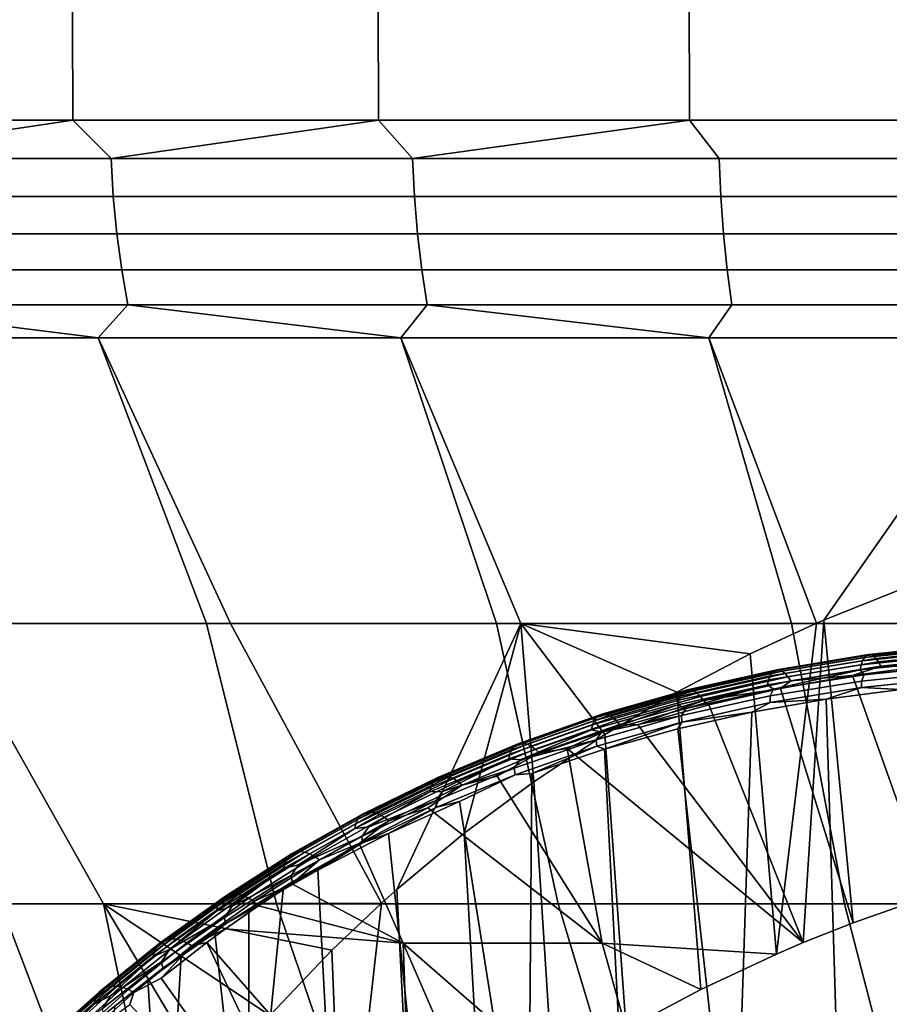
# Model space of a CAD drawing. Header units: metres. Extents: x -109 to 109, y -100 to 58.
# Tile 181 of 256: x -9.72 to -6.48, y -79.7 to -76.03. Entities that reach past the tile are written whole.
import ezdxf

# ---------------------------------------------------------------- set-up
doc = ezdxf.new("R2010")
doc.units = ezdxf.units.M
doc.layers.add('solid_21_062_100_XXX', color=7, linetype='CONTINUOUS')

msp = doc.modelspace()

# ---------------------------------------------------------------- linework, layer by layer
at = {"layer": 'solid_21_062_100_XXX'}
for points in [[(-9.566392, -63.901745, 27.5928), (-10.688107, -63.901745, 27.095579), (-10.641455, -76.406158, 26.996931), (-9.524644, -76.406158, 27.491978)], [(-10.688107, -63.901745, -18.100718), (-9.566392, -63.901745, -18.597939), (-9.524644, -76.406158, -18.497116), (-10.641456, -76.406158, -18.002068)], [(-8.42163, -63.901745, 28.034384), (-9.566392, -63.901745, 27.5928), (-9.524644, -76.406158, 27.491978), (-8.384886, -76.406158, 27.931631)], [(-9.566392, -63.901745, -18.597939), (-8.42163, -63.901745, -19.039522), (-8.384885, -76.406158, -18.936769), (-9.524644, -76.406158, -18.497116)], [(-7.256581, -63.901745, 28.419262), (-8.42163, -63.901745, 28.034384), (-8.384886, -76.406158, 27.931631), (-7.224926, -76.406158, 28.314829)], [(-8.42163, -63.901745, -19.039522), (-7.256581, -63.901745, -19.4244), (-7.224926, -76.406158, -19.319967), (-8.384885, -76.406158, -18.936769)], [(-6.074053, -63.901745, 28.74651), (-7.256581, -63.901745, 28.419262), (-7.224926, -76.406158, 28.314829), (-6.047561, -76.406158, 28.64065)], [(-7.256581, -63.901745, -19.4244), (-6.074053, -63.901745, -19.751648), (-6.047561, -76.406158, -19.645788), (-7.224926, -76.406158, -19.319967)], [(-10.484916, -76.548645, -18.066586), (-10.641456, -76.406158, -18.002068), (-9.524644, -76.406158, -18.497116)], [(-10.484916, -76.548645, 27.061447), (-9.524644, -76.406158, 27.491978), (-10.641455, -76.406158, 26.996931)], [(-9.382528, -76.548645, 27.541658), (-9.524644, -76.406158, 27.491978), (-10.484916, -76.548645, 27.061447)], [(-10.484916, -76.548645, -18.066586), (-9.524644, -76.406158, -18.497116), (-9.382528, -76.548645, -18.546797)], [(-9.382528, -76.548645, 27.541658), (-8.384886, -76.406158, 27.931631), (-9.524644, -76.406158, 27.491978)], [(-9.382528, -76.548645, -18.546797), (-9.524644, -76.406158, -18.497116), (-8.384885, -76.406158, -18.936769)], [(-8.258226, -76.548645, 27.96805), (-8.384886, -76.406158, 27.931631), (-9.382528, -76.548645, 27.541658)], [(-9.382528, -76.548645, -18.546797), (-8.384885, -76.406158, -18.936769), (-8.258226, -76.548645, -18.973188)], [(-8.258226, -76.548645, 27.96805), (-7.224926, -76.406158, 28.314829), (-8.384886, -76.406158, 27.931631)], [(-8.258226, -76.548645, -18.973188), (-8.384885, -76.406158, -18.936769), (-7.224926, -76.406158, -19.319967)], [(-7.114638, -76.548645, 28.339624), (-7.224926, -76.406158, 28.314829), (-8.258226, -76.548645, 27.96805)], [(-8.258226, -76.548645, -18.973188), (-7.224926, -76.406158, -19.319967), (-7.114638, -76.548645, -19.344763)], [(-5.954433, -76.548645, 28.655514), (-6.047561, -76.406158, 28.64065), (-7.224926, -76.406158, 28.314829), (-7.114638, -76.548645, 28.339624)], [(-5.954433, -76.548645, -19.660652), (-7.114638, -76.548645, -19.344763), (-7.224926, -76.406158, -19.319967), (-6.047561, -76.406158, -19.645788)], [(-10.484916, -76.548645, -18.066586), (-9.382528, -76.548645, -18.546797), (-9.374353, -76.690422, -18.52672), (-10.47578, -76.690422, -18.046926)], [(-9.382528, -76.548645, 27.541658), (-10.484916, -76.548645, 27.061447), (-10.47578, -76.690422, 27.041788), (-9.374353, -76.690422, 27.521582)], [(-9.382528, -76.548645, -18.546797), (-8.258226, -76.548645, -18.973188), (-8.251032, -76.690422, -18.95274), (-9.374353, -76.690422, -18.52672)], [(-8.258226, -76.548645, 27.96805), (-9.382528, -76.548645, 27.541658), (-9.374353, -76.690422, 27.521582), (-8.251032, -76.690422, 27.947601)], [(-8.258226, -76.548645, -18.973188), (-7.114638, -76.548645, -19.344763), (-7.108439, -76.690422, -19.32399), (-8.251032, -76.690422, -18.95274)], [(-7.114638, -76.548645, 28.339624), (-8.258226, -76.548645, 27.96805), (-8.251032, -76.690422, 27.947601), (-7.108439, -76.690422, 28.318851)], [(-7.114638, -76.548645, -19.344763), (-5.954433, -76.548645, -19.660652), (-5.949245, -76.690422, -19.639605), (-7.108439, -76.690422, -19.32399)], [(-5.954433, -76.548645, 28.655514), (-7.114638, -76.548645, 28.339624), (-7.108439, -76.690422, 28.318851), (-5.949245, -76.690422, 28.634466)], [(-10.47578, -76.690422, -18.046926), (-9.374353, -76.690422, -18.52672), (-9.36111, -76.829475, -18.494192), (-10.460981, -76.829475, -18.015078)], [(-9.374353, -76.690422, 27.521582), (-10.47578, -76.690422, 27.041788), (-10.460981, -76.829475, 27.009939), (-9.36111, -76.829475, 27.489056)], [(-9.374353, -76.690422, -18.52672), (-8.251032, -76.690422, -18.95274), (-8.239375, -76.829475, -18.919611), (-9.36111, -76.829475, -18.494192)], [(-8.251032, -76.690422, 27.947601), (-9.374353, -76.690422, 27.521582), (-9.36111, -76.829475, 27.489056), (-8.239375, -76.829475, 27.914473)], [(-8.251032, -76.690422, -18.95274), (-7.108439, -76.690422, -19.32399), (-7.098397, -76.829475, -19.290337), (-8.239375, -76.829475, -18.919611)], [(-7.108439, -76.690422, 28.318851), (-8.251032, -76.690422, 27.947601), (-8.239375, -76.829475, 27.914473), (-7.098397, -76.829475, 28.285198)], [(-7.108439, -76.690422, -19.32399), (-5.949245, -76.690422, -19.639605), (-5.94084, -76.829475, -19.605505), (-7.098397, -76.829475, -19.290337)], [(-5.949245, -76.690422, 28.634466), (-7.108439, -76.690422, 28.318851), (-7.098397, -76.829475, 28.285198), (-5.94084, -76.829475, 28.600368)], [(-10.460981, -76.829475, -18.015078), (-9.36111, -76.829475, -18.494192), (-9.342919, -76.964546, -18.449514), (-10.440653, -76.964546, -17.971329)], [(-9.36111, -76.829475, 27.489056), (-10.460981, -76.829475, 27.009939), (-10.440653, -76.964546, 26.966192), (-9.342919, -76.964546, 27.444376)], [(-9.36111, -76.829475, -18.494192), (-8.239375, -76.829475, -18.919611), (-8.223364, -76.964546, -18.874105), (-9.342919, -76.964546, -18.449514)], [(-8.239375, -76.829475, 27.914473), (-9.36111, -76.829475, 27.489056), (-9.342919, -76.964546, 27.444376), (-8.223364, -76.964546, 27.868967)], [(-8.239375, -76.829475, -18.919611), (-7.098397, -76.829475, -19.290337), (-7.084603, -76.964546, -19.244112), (-8.223364, -76.964546, -18.874105)], [(-7.098397, -76.829475, 28.285198), (-8.239375, -76.829475, 27.914473), (-8.223364, -76.964546, 27.868967), (-7.084603, -76.964546, 28.238974)], [(-7.098397, -76.829475, -19.290337), (-5.94084, -76.829475, -19.605505), (-5.929296, -76.964546, -19.558668), (-7.084603, -76.964546, -19.244112)], [(-5.94084, -76.829475, 28.600368), (-7.098397, -76.829475, 28.285198), (-7.084603, -76.964546, 28.238974), (-5.929296, -76.964546, 28.55353)], [(-10.440653, -76.964546, -17.971329), (-9.342919, -76.964546, -18.449514), (-9.319946, -77.094391, -18.393093), (-10.414982, -77.094391, -17.916084)], [(-9.342919, -76.964546, 27.444376), (-10.440653, -76.964546, 26.966192), (-10.414982, -77.094391, 26.910946), (-9.319946, -77.094391, 27.387955)], [(-9.342919, -76.964546, -18.449514), (-8.223364, -76.964546, -18.874105), (-8.203144, -77.094391, -18.816639), (-9.319946, -77.094391, -18.393093)], [(-8.223364, -76.964546, 27.868967), (-9.342919, -76.964546, 27.444376), (-9.319946, -77.094391, 27.387955), (-8.203144, -77.094391, 27.811502)], [(-8.223364, -76.964546, -18.874105), (-7.084603, -76.964546, -19.244112), (-7.067183, -77.094391, -19.185736), (-8.203144, -77.094391, -18.816639)], [(-7.084603, -76.964546, 28.238974), (-8.223364, -76.964546, 27.868967), (-8.203144, -77.094391, 27.811502), (-7.067183, -77.094391, 28.180597)], [(-7.084603, -76.964546, -19.244112), (-5.929296, -76.964546, -19.558668), (-5.914717, -77.094391, -19.499519), (-7.067183, -77.094391, -19.185736)], [(-5.929296, -76.964546, 28.55353), (-7.084603, -76.964546, 28.238974), (-7.067183, -77.094391, 28.180597), (-5.914717, -77.094391, 28.494381)], [(-10.414982, -77.094391, -17.916084), (-9.430139, -77.217697, -18.268963), (-10.535869, -77.217697, -17.778828)], [(-10.414982, -77.094391, 26.910946), (-10.535868, -77.217697, 26.773689), (-9.430139, -77.217697, 27.263824)], [(-10.414982, -77.094391, -17.916084), (-9.319946, -77.094391, -18.393093), (-9.430139, -77.217697, -18.268963)], [(-9.319946, -77.094391, 27.387955), (-10.414982, -77.094391, 26.910946), (-9.430139, -77.217697, 27.263824)], [(-9.319946, -77.094391, -18.393093), (-8.301689, -77.217697, -18.704254), (-9.430139, -77.217697, -18.268963)], [(-9.319946, -77.094391, 27.387955), (-9.430139, -77.217697, 27.263824), (-8.301689, -77.217697, 27.699116)], [(-9.319946, -77.094391, -18.393093), (-8.203144, -77.094391, -18.816639), (-8.301689, -77.217697, -18.704254)], [(-8.203144, -77.094391, 27.811502), (-9.319946, -77.094391, 27.387955), (-8.301689, -77.217697, 27.699116)], [(-8.203144, -77.094391, -18.816639), (-7.153239, -77.217697, -19.083651), (-8.301689, -77.217697, -18.704254)], [(-8.203144, -77.094391, 27.811502), (-8.301689, -77.217697, 27.699116), (-7.153239, -77.217697, 28.078512)], [(-8.203144, -77.094391, -18.816639), (-7.067183, -77.094391, -19.185736), (-7.153239, -77.217697, -19.083651)], [(-7.067183, -77.094391, 28.180597), (-8.203144, -77.094391, 27.811502), (-7.153239, -77.217697, 28.078512)], [(-5.914717, -77.094391, -19.499519), (-5.987556, -77.217697, -19.406239), (-7.153239, -77.217697, -19.083651), (-7.067183, -77.094391, -19.185736)], [(-5.914717, -77.094391, 28.494381), (-7.067183, -77.094391, 28.180597), (-7.153239, -77.217697, 28.078512), (-5.987555, -77.217697, 28.4011)], [(-10.535869, -77.217697, -17.778828), (-9.430139, -77.217697, -18.268963), (-8.937102, -78.282303, -17.67688), (-9.999329, -78.282303, -17.218584)], [(-10.535868, -77.217697, 26.773689), (-10.086775, -78.282303, 26.172968), (-9.026404, -78.282303, 26.63554), (-9.430139, -77.217697, 27.263824)], [(-9.430139, -77.217697, -18.268963), (-8.301689, -77.217697, -18.704254), (-7.85395, -78.282303, -18.083254), (-8.937102, -78.282303, -17.67688)], [(-9.430139, -77.217697, 27.263824), (-9.026404, -78.282303, 26.63554), (-7.944898, -78.282303, 27.046278), (-8.301689, -77.217697, 27.699116)], [(-8.301689, -77.217697, -18.704254), (-7.153239, -77.217697, -19.083651), (-6.752335, -78.281578, -18.437334), (-7.85395, -78.282303, -18.083254)], [(-8.301689, -77.217697, 27.699116), (-7.944898, -78.282303, 27.046278), (-6.844789, -78.282303, 27.404215), (-7.153239, -77.217697, 28.078512)], [(-7.153239, -77.217697, -19.083651), (-5.987556, -77.217697, -19.406239), (-6.724794, -78.269699, -18.454363), (-6.752335, -78.281578, -18.437334)], [(-7.153239, -77.217697, 28.078512), (-6.844789, -78.282303, 27.404215), (-5.728652, -78.282303, 27.708515), (-5.987555, -77.217697, 28.4011)], [(-5.987556, -77.217697, -19.406239), (-6.448213, -78.159256, -18.615999), (-6.724794, -78.269699, -18.454363)], [(-6.326108, -79.296318, -18.681522), (-6.614669, -79.397751, -18.520128), (-6.724794, -78.269699, -18.454363), (-6.448213, -78.159256, -18.615999)], [(-11.038141, -78.282303, -16.709438), (-9.999329, -78.282303, -17.218584), (-9.41118, -79.327026, -16.616537), (-10.426059, -79.327026, -16.134275)], [(-9.026404, -78.282303, 26.63554), (-10.086775, -78.282303, 26.172968), (-9.794127, -79.327026, 25.43651), (-8.765059, -79.327026, 25.887703)], [(-9.999329, -78.282303, -17.218584), (-8.937102, -78.282303, -17.67688), (-8.374254, -79.325356, -17.050268), (-9.41118, -79.327026, -16.616537)], [(-7.944898, -78.282303, 27.046278), (-9.026404, -78.282303, 26.63554), (-8.765059, -79.327026, 25.887703), (-7.715283, -79.327026, 26.288355)], [(-8.937102, -78.282303, -17.67688), (-7.85395, -78.282303, -18.083254), (-8.316474, -79.27372, -17.116398), (-8.374254, -79.325356, -17.050268)], [(-7.85395, -78.282303, -18.083254), (-8.065141, -79.064316, -17.385992), (-8.316474, -79.27372, -17.116398)], [(-7.85395, -78.282303, -18.083254), (-7.806529, -78.872017, -17.636238), (-8.065141, -79.064316, -17.385992)], [(-6.844789, -78.282303, 27.404215), (-7.944898, -78.282303, 27.046278), (-7.715283, -79.327026, 26.288355), (-6.647277, -79.327026, 26.637524)], [(-7.85395, -78.282303, -18.083254), (-6.752335, -78.281578, -18.437334), (-6.999866, -78.39576, -18.276228)], [(-7.85395, -78.282303, -18.083254), (-7.541708, -78.696487, -17.867876), (-7.806529, -78.872017, -17.636238)], [(-7.85395, -78.282303, -18.083254), (-7.272432, -78.537849, -18.081001), (-7.541708, -78.696487, -17.867876)], [(-7.85395, -78.282303, -18.083254), (-6.999866, -78.39576, -18.276228), (-7.272432, -78.537849, -18.081001)], [(-6.900762, -79.51442, -18.341892), (-6.999866, -78.39576, -18.276228), (-6.752335, -78.281578, -18.437334)], [(-6.900762, -79.51442, -18.341892), (-6.752335, -78.281578, -18.437334), (-6.724794, -78.269699, -18.454363), (-6.801398, -79.472015, -18.405952)], [(-5.728652, -78.282303, 27.708515), (-6.844789, -78.282303, 27.404215), (-6.647277, -79.327026, 26.637524), (-5.563565, -79.327026, 26.934381)], [(-6.614669, -79.397751, -18.520128), (-6.801398, -79.472015, -18.405952), (-6.724794, -78.269699, -18.454363)], [(-6.900762, -79.51442, -18.341892), (-7.183434, -79.646675, -18.146305), (-7.272432, -78.537849, -18.081001), (-6.999866, -78.39576, -18.276228)], [(-6.579756, -78.421219, -19.457075), (-6.225061, -78.384285, -19.578392), (-6.230057, -78.399353, -19.59798), (-6.584993, -78.43631, -19.476582)], [(-6.573311, -78.409683, -19.435602), (-6.21915, -78.372803, -19.556736), (-6.225061, -78.384285, -19.578392), (-6.579756, -78.421219, -19.457075)], [(-6.565841, -78.402031, -19.412769), (-6.212488, -78.365234, -19.533628), (-6.21915, -78.372803, -19.556736), (-6.573311, -78.409683, -19.435602)], [(-6.557557, -78.398476, -19.389225), (-6.205266, -78.361786, -19.50972), (-6.212488, -78.365234, -19.533628), (-6.565841, -78.402031, -19.412769)], [(-6.548693, -78.399117, -19.365629), (-6.197686, -78.362556, -19.485687), (-6.205266, -78.361786, -19.50972), (-6.557557, -78.398476, -19.389225)], [(-6.539499, -78.403931, -19.342653), (-6.189964, -78.367531, -19.462208), (-6.197686, -78.362556, -19.485687), (-6.548693, -78.399117, -19.365629)], [(-6.530235, -78.412796, -19.320944), (-6.182317, -78.376564, -19.439945), (-6.189964, -78.367531, -19.462208), (-6.539499, -78.403931, -19.342653)], [(-6.521163, -78.425453, -19.301115), (-6.174961, -78.389397, -19.419529), (-6.182317, -78.376564, -19.439945), (-6.530235, -78.412796, -19.320944)], [(-6.512538, -78.441544, -19.283726), (-6.168105, -78.40567, -19.401537), (-6.174961, -78.389397, -19.419529), (-6.521163, -78.425453, -19.301115)], [(-6.924936, -78.47773, -19.318211), (-6.579756, -78.421219, -19.457075), (-6.584993, -78.43631, -19.476582), (-6.930409, -78.492859, -19.337622)], [(-6.917979, -78.46611, -19.296944), (-6.573311, -78.409683, -19.435602), (-6.579756, -78.421219, -19.457075), (-6.924936, -78.47773, -19.318211)], [(-6.909734, -78.458328, -19.274424), (-6.565841, -78.402031, -19.412769), (-6.573311, -78.409683, -19.435602), (-6.917979, -78.46611, -19.296944)], [(-6.900435, -78.454605, -19.251286), (-6.557557, -78.398476, -19.389225), (-6.565841, -78.402031, -19.412769), (-6.909734, -78.458328, -19.274424)], [(-6.890344, -78.45504, -19.228186), (-6.548693, -78.399117, -19.365629), (-6.557557, -78.398476, -19.389225), (-6.900435, -78.454605, -19.251286)], [(-6.879747, -78.459633, -19.205772), (-6.539499, -78.403931, -19.342653), (-6.548693, -78.399117, -19.365629), (-6.890344, -78.45504, -19.228186)], [(-6.868942, -78.468246, -19.184683), (-6.530235, -78.412796, -19.320944), (-6.539499, -78.403931, -19.342653), (-6.879747, -78.459633, -19.205772)], [(-6.858235, -78.480629, -19.165512), (-6.521163, -78.425453, -19.301115), (-6.530235, -78.412796, -19.320944), (-6.868942, -78.468246, -19.184683)], [(-6.847929, -78.496445, -19.1488), (-6.512538, -78.441544, -19.283726), (-6.521163, -78.425453, -19.301115), (-6.858235, -78.480629, -19.165512)], [(-6.584993, -78.43631, -19.476582), (-6.230057, -78.399353, -19.59798), (-6.233996, -78.417572, -19.614952), (-6.588874, -78.454529, -19.493572)], [(-6.588874, -78.454529, -19.493572), (-6.233996, -78.417572, -19.614952), (-6.228093, -78.437798, -19.631533), (-6.574347, -78.473122, -19.513842)], [(-6.512538, -78.441544, -19.283726), (-6.349252, -78.441643, -19.325144), (-6.168105, -78.40567, -19.401537)], [(-7.25162, -78.541054, -19.141962), (-6.917979, -78.46611, -19.296944), (-6.924936, -78.47773, -19.318211), (-7.259067, -78.55278, -19.163002)], [(-7.24264, -78.533104, -19.119783), (-6.909734, -78.458328, -19.274424), (-6.917979, -78.46611, -19.296944), (-7.25162, -78.541054, -19.141962)], [(-7.232381, -78.529167, -19.097092), (-6.900435, -78.454605, -19.251286), (-6.909734, -78.458328, -19.274424), (-7.24264, -78.533104, -19.119783)], [(-7.221133, -78.52935, -19.07453), (-6.890344, -78.45504, -19.228186), (-6.900435, -78.454605, -19.251286), (-7.232381, -78.529167, -19.097092)], [(-7.209212, -78.533638, -19.052731), (-6.879747, -78.459633, -19.205772), (-6.890344, -78.45504, -19.228186), (-7.221133, -78.52935, -19.07453)], [(-7.196958, -78.541924, -19.032314), (-6.868942, -78.468246, -19.184683), (-6.879747, -78.459633, -19.205772), (-7.209212, -78.533638, -19.052731)], [(-7.184714, -78.55397, -19.013857), (-6.858235, -78.480629, -19.165512), (-6.868942, -78.468246, -19.184683), (-7.196958, -78.541924, -19.032314)], [(-6.930409, -78.492859, -19.337622), (-6.584993, -78.43631, -19.476582), (-6.588874, -78.454529, -19.493572), (-6.934243, -78.51107, -19.354631)], [(-6.934243, -78.51107, -19.354631), (-6.588874, -78.454529, -19.493572), (-6.911654, -78.527115, -19.379395)], [(-6.588874, -78.454529, -19.493572), (-6.574347, -78.473122, -19.513842), (-6.911654, -78.527115, -19.379395)], [(-6.847929, -78.496445, -19.1488), (-6.617761, -78.47657, -19.226265), (-6.512538, -78.441544, -19.283726)], [(-6.512538, -78.441544, -19.283726), (-6.617761, -78.47657, -19.226265), (-6.349252, -78.441643, -19.325144)], [(-6.035563, -79.209663, -18.826784), (-6.349252, -78.441643, -19.325144), (-6.617761, -78.47657, -19.226265), (-6.326108, -79.296318, -18.681522)], [(-6.228093, -78.437798, -19.631533), (-6.234228, -78.461067, -19.640478), (-6.584242, -78.497169, -19.521111), (-6.574347, -78.473122, -19.513842)], [(-6.234228, -78.461067, -19.640478), (-6.23467, -78.485413, -19.647011), (-6.583977, -78.521461, -19.527868), (-6.584242, -78.497169, -19.521111)], [(-7.26477, -78.567963, -19.182306), (-6.930409, -78.492859, -19.337622), (-6.934243, -78.51107, -19.354631), (-7.268568, -78.586166, -19.199333)], [(-7.259067, -78.55278, -19.163002), (-6.924936, -78.47773, -19.318211), (-6.930409, -78.492859, -19.337622), (-7.26477, -78.567963, -19.182306)], [(-7.172827, -78.569427, -18.997879), (-6.847929, -78.496445, -19.1488), (-6.858235, -78.480629, -19.165512), (-7.184714, -78.55397, -19.013857)], [(-7.172827, -78.569427, -18.997879), (-6.885799, -78.524353, -19.11447), (-6.847929, -78.496445, -19.1488)], [(-6.574347, -78.473122, -19.513842), (-6.584242, -78.497169, -19.521111), (-6.925064, -78.552376, -19.384592), (-6.911654, -78.527115, -19.379395)], [(-6.584242, -78.497169, -19.521111), (-6.583977, -78.521461, -19.527868), (-6.924127, -78.576591, -19.39159), (-6.925064, -78.552376, -19.384592)], [(-6.326108, -79.296318, -18.681522), (-6.617761, -78.47657, -19.226265), (-6.885799, -78.524353, -19.11447), (-6.614669, -79.397751, -18.520128)], [(-6.847929, -78.496445, -19.1488), (-6.885799, -78.524353, -19.11447), (-6.617761, -78.47657, -19.226265)], [(-6.583977, -78.521461, -19.527868), (-6.23467, -78.485413, -19.647011), (-6.437586, -78.528358, -19.582573)], [(-7.572985, -78.633293, -18.971966), (-7.25162, -78.541054, -19.141962), (-7.259067, -78.55278, -19.163002), (-7.580895, -78.645157, -18.99276)], [(-7.563314, -78.625145, -18.950153), (-7.24264, -78.533104, -19.119783), (-7.25162, -78.541054, -19.141962), (-7.572985, -78.633293, -18.971966)], [(-7.552155, -78.620949, -18.927937), (-7.232381, -78.529167, -19.097092), (-7.24264, -78.533104, -19.119783), (-7.563314, -78.625145, -18.950153)], [(-7.539825, -78.620819, -18.905945), (-7.221133, -78.52935, -19.07453), (-7.232381, -78.529167, -19.097092), (-7.552155, -78.620949, -18.927937)], [(-7.183434, -79.646675, -18.146305), (-7.462127, -79.795059, -17.932495), (-7.541708, -78.696487, -17.867876), (-7.272432, -78.537849, -18.081001)], [(-7.526671, -78.624756, -18.8848), (-7.209212, -78.533638, -19.052731), (-7.221133, -78.52935, -19.07453), (-7.539825, -78.620819, -18.905945)], [(-7.513065, -78.63266, -18.865097), (-7.196958, -78.541924, -19.032314), (-7.209212, -78.533638, -19.052731), (-7.526671, -78.624756, -18.8848)], [(-7.499392, -78.644287, -18.847395), (-7.184714, -78.55397, -19.013857), (-7.196958, -78.541924, -19.032314), (-7.513065, -78.63266, -18.865097)], [(-7.268568, -78.586166, -19.199333), (-6.934243, -78.51107, -19.354631), (-7.23856, -78.598846, -19.229286)], [(-6.911654, -78.527115, -19.379395), (-6.925064, -78.552376, -19.384592), (-7.255203, -78.625732, -19.232065), (-7.23856, -78.598846, -19.229286)], [(-6.934243, -78.51107, -19.354631), (-6.911654, -78.527115, -19.379395), (-7.23856, -78.598846, -19.229286)], [(-7.172827, -78.569427, -18.997879), (-7.152957, -78.585335, -18.989382), (-6.885799, -78.524353, -19.11447)], [(-6.614669, -79.397751, -18.520128), (-6.885799, -78.524353, -19.11447), (-7.152957, -78.585335, -18.989382), (-6.801398, -79.472015, -18.405952)], [(-6.924127, -78.576591, -19.39159), (-6.583977, -78.521461, -19.527868), (-6.71579, -78.564209, -19.479647)], [(-6.583977, -78.521461, -19.527868), (-6.437586, -78.528358, -19.582573), (-6.71579, -78.564209, -19.479647)], [(-6.71579, -78.564209, -19.479647), (-6.437586, -78.528358, -19.582573), (-6.243218, -80.554329, -19.661575), (-6.655447, -80.55603, -19.517443)], [(-7.586822, -78.6604, -19.011948), (-7.26477, -78.567963, -19.182306), (-7.268568, -78.586166, -19.199333), (-7.590597, -78.678596, -19.028986)], [(-7.580895, -78.645157, -18.99276), (-7.259067, -78.55278, -19.163002), (-7.26477, -78.567963, -19.182306), (-7.586822, -78.6604, -19.011948)], [(-7.486036, -78.659332, -18.832193), (-7.172827, -78.569427, -18.997879), (-7.184714, -78.55397, -19.013857), (-7.499392, -78.644287, -18.847395)], [(-7.486036, -78.659332, -18.832193), (-7.418691, -78.659874, -18.850607), (-7.172827, -78.569427, -18.997879)], [(-7.172827, -78.569427, -18.997879), (-7.418691, -78.659874, -18.850607), (-7.152957, -78.585335, -18.989382)], [(-6.925064, -78.552376, -19.384592), (-6.924127, -78.576591, -19.39159), (-7.253638, -78.649841, -19.239311), (-7.255203, -78.625732, -19.232065)], [(-7.253638, -78.649841, -19.239311), (-6.924127, -78.576591, -19.39159), (-6.992829, -78.613083, -19.363552)], [(-6.992829, -78.613083, -19.363552), (-6.71579, -78.564209, -19.479647), (-6.655447, -80.55603, -19.517443), (-7.057894, -80.557961, -19.34791)], [(-6.924127, -78.576591, -19.39159), (-6.71579, -78.564209, -19.479647), (-6.992829, -78.613083, -19.363552)], [(-7.590597, -78.678596, -19.028986), (-7.268568, -78.586166, -19.199333), (-7.553902, -78.687187, -19.06473)], [(-7.268568, -78.586166, -19.199333), (-7.23856, -78.598846, -19.229286), (-7.553902, -78.687187, -19.06473)], [(-7.553902, -78.687187, -19.06473), (-7.23856, -78.598846, -19.229286), (-7.255203, -78.625732, -19.232065)], [(-7.152957, -78.585335, -18.989382), (-7.418691, -78.659874, -18.850607), (-6.801398, -79.472015, -18.405952)], [(-7.268469, -78.675301, -19.233828), (-6.992829, -78.613083, -19.363552), (-7.057894, -80.557961, -19.34791)], [(-7.253638, -78.649841, -19.239311), (-6.992829, -78.613083, -19.363552), (-7.268469, -78.675301, -19.233828)], [(-7.889263, -78.753593, -18.80879), (-7.580895, -78.645157, -18.99276), (-7.586822, -78.6604, -19.011948), (-7.895405, -78.768913, -18.827848)], [(-7.880917, -78.741577, -18.788258), (-7.572985, -78.633293, -18.971966), (-7.580895, -78.645157, -18.99276), (-7.889263, -78.753593, -18.80879)], [(-7.870602, -78.733208, -18.766829), (-7.563314, -78.625145, -18.950153), (-7.572985, -78.633293, -18.971966), (-7.880917, -78.741577, -18.788258)], [(-7.85861, -78.728714, -18.745108), (-7.552155, -78.620949, -18.927937), (-7.563314, -78.625145, -18.950153), (-7.870602, -78.733208, -18.766829)], [(-7.84528, -78.728233, -18.723713), (-7.539825, -78.620819, -18.905945), (-7.552155, -78.620949, -18.927937), (-7.85861, -78.728714, -18.745108)], [(-7.830987, -78.731773, -18.703245), (-7.526671, -78.624756, -18.8848), (-7.539825, -78.620819, -18.905945), (-7.84528, -78.728233, -18.723713)], [(-7.816138, -78.739235, -18.684286), (-7.513065, -78.63266, -18.865097), (-7.526671, -78.624756, -18.8848), (-7.830987, -78.731773, -18.703245)], [(-7.80115, -78.750404, -18.667366), (-7.499392, -78.644287, -18.847395), (-7.513065, -78.63266, -18.865097), (-7.816138, -78.739235, -18.684286)], [(-7.786447, -78.764977, -18.652967), (-7.486036, -78.659332, -18.832193), (-7.499392, -78.644287, -18.847395), (-7.80115, -78.750404, -18.667366)], [(-7.255203, -78.625732, -19.232065), (-7.253638, -78.649841, -19.239311), (-7.571311, -78.740044, -19.072283), (-7.573456, -78.716049, -19.064783)], [(-7.553902, -78.687187, -19.06473), (-7.255203, -78.625732, -19.232065), (-7.573456, -78.716049, -19.064783)], [(-7.571311, -78.740044, -19.072283), (-7.253638, -78.649841, -19.239311), (-7.542329, -78.751213, -19.09)], [(-7.253638, -78.649841, -19.239311), (-7.268469, -78.675301, -19.233828), (-7.542329, -78.751213, -19.09)], [(-7.895405, -78.768913, -18.827848), (-7.586822, -78.6604, -19.011948), (-7.590597, -78.678596, -19.028986), (-7.89917, -78.787109, -18.844894)], [(-7.89917, -78.787109, -18.844894), (-7.590597, -78.678596, -19.028986), (-7.856572, -78.790977, -18.886938)], [(-7.590597, -78.678596, -19.028986), (-7.553902, -78.687187, -19.06473), (-7.856572, -78.790977, -18.886938)], [(-7.856572, -78.790977, -18.886938), (-7.553902, -78.687187, -19.06473), (-7.573456, -78.716049, -19.064783)], [(-7.786447, -78.764977, -18.652967), (-7.682266, -78.748383, -18.697758), (-7.486036, -78.659332, -18.832193)], [(-7.486036, -78.659332, -18.832193), (-7.682266, -78.748383, -18.697758), (-6.801398, -79.472015, -18.405952), (-7.418691, -78.659874, -18.850607)], [(-7.542329, -78.751213, -19.09), (-7.268469, -78.675301, -19.233828), (-7.057894, -80.557961, -19.34791), (-7.448997, -80.560112, -19.153635)], [(-8.136882, -78.850258, -18.529066), (-7.84528, -78.728233, -18.723713), (-7.85861, -78.728714, -18.745108), (-8.151131, -78.85112, -18.549849)], [(-8.121548, -78.853363, -18.509295), (-7.830987, -78.731773, -18.703245), (-7.84528, -78.728233, -18.723713), (-8.136882, -78.850258, -18.529066)], [(-7.573456, -78.716049, -19.064783), (-7.571311, -78.740044, -19.072283), (-7.876019, -78.846008, -18.891745), (-7.878692, -78.822136, -18.883997)], [(-7.856572, -78.790977, -18.886938), (-7.573456, -78.716049, -19.064783), (-7.878692, -78.822136, -18.883997)], [(-7.462127, -79.795059, -17.932495), (-7.735813, -79.959946, -17.699799), (-7.806529, -78.872017, -17.636238), (-7.541708, -78.696487, -17.867876)], [(-8.183557, -78.87674, -18.612349), (-7.889263, -78.753593, -18.80879), (-7.895405, -78.768913, -18.827848), (-8.189906, -78.892151, -18.631268)], [(-8.174802, -78.864555, -18.592087), (-7.880917, -78.741577, -18.788258), (-7.889263, -78.753593, -18.80879), (-8.183557, -78.87674, -18.612349)], [(-8.163891, -78.855934, -18.571054), (-7.870602, -78.733208, -18.766829), (-7.880917, -78.741577, -18.788258), (-8.174802, -78.864555, -18.592087)], [(-8.151131, -78.85112, -18.549849), (-7.85861, -78.728714, -18.745108), (-7.870602, -78.733208, -18.766829), (-8.163891, -78.855934, -18.571054)], [(-8.105561, -78.860344, -18.491093), (-7.816138, -78.739235, -18.684286), (-7.830987, -78.731773, -18.703245), (-8.121548, -78.853363, -18.509295)], [(-8.089374, -78.871017, -18.474974), (-7.80115, -78.750404, -18.667366), (-7.816138, -78.739235, -18.684286), (-8.105561, -78.860344, -18.491093)], [(-8.073442, -78.885071, -18.461395), (-7.786447, -78.764977, -18.652967), (-7.80115, -78.750404, -18.667366), (-8.089374, -78.871017, -18.474974)], [(-8.073442, -78.885071, -18.461395), (-7.943274, -78.851311, -18.530254), (-7.786447, -78.764977, -18.652967)], [(-7.786447, -78.764977, -18.652967), (-7.943274, -78.851311, -18.530254), (-7.551202, -79.473679, -18.168436), (-7.682266, -78.748383, -18.697758)], [(-7.876019, -78.846008, -18.891745), (-7.571311, -78.740044, -19.072283), (-7.813863, -78.84127, -18.931629)], [(-7.813863, -78.84127, -18.931629), (-7.542329, -78.751213, -19.09), (-7.448997, -80.560112, -19.153635), (-7.827237, -80.562477, -18.935375)], [(-7.571311, -78.740044, -19.072283), (-7.542329, -78.751213, -19.09), (-7.813863, -78.84127, -18.931629)], [(-7.682266, -78.748383, -18.697758), (-7.551202, -79.473679, -18.168436), (-6.900762, -79.51442, -18.341892), (-6.801398, -79.472015, -18.405952)], [(-8.189906, -78.892151, -18.631268), (-7.895405, -78.768913, -18.827848), (-7.89917, -78.787109, -18.844894), (-8.193672, -78.910347, -18.648312)], [(-8.193672, -78.910347, -18.648312), (-7.89917, -78.787109, -18.844894), (-8.145935, -78.908989, -18.697077)], [(-7.89917, -78.787109, -18.844894), (-7.856572, -78.790977, -18.886938), (-7.878692, -78.822136, -18.883997), (-8.145935, -78.908989, -18.697077)], [(-7.878692, -78.822136, -18.883997), (-7.876019, -78.846008, -18.891745), (-8.167134, -78.966446, -18.698902), (-8.170286, -78.942696, -18.690916)], [(-8.145935, -78.908989, -18.697077), (-7.878692, -78.822136, -18.883997), (-8.170286, -78.942696, -18.690916)], [(-8.454226, -79.000847, -18.384686), (-8.174802, -78.864555, -18.592087), (-8.183557, -78.87674, -18.612349), (-8.463361, -79.013222, -18.404667)], [(-8.442765, -78.991959, -18.364063), (-8.163891, -78.855934, -18.571054), (-8.174802, -78.864555, -18.592087), (-8.454226, -79.000847, -18.384686)], [(-8.429301, -78.986801, -18.34338), (-8.151131, -78.85112, -18.549849), (-8.163891, -78.855934, -18.571054), (-8.442765, -78.991959, -18.364063)], [(-8.414213, -78.985527, -18.323219), (-8.136882, -78.850258, -18.529066), (-8.151131, -78.85112, -18.549849), (-8.429301, -78.986801, -18.34338)], [(-8.397929, -78.988167, -18.304153), (-8.121548, -78.853363, -18.509295), (-8.136882, -78.850258, -18.529066), (-8.414213, -78.985527, -18.323219)], [(-8.380909, -78.994652, -18.286718), (-8.105561, -78.860344, -18.491093), (-8.121548, -78.853363, -18.509295), (-8.397929, -78.988167, -18.304153)], [(-8.363632, -79.004791, -18.271408), (-8.089374, -78.871017, -18.474974), (-8.105561, -78.860344, -18.491093), (-8.380909, -78.994652, -18.286718)], [(-8.346589, -79.018303, -18.258654), (-8.073442, -78.885071, -18.461395), (-8.089374, -78.871017, -18.474974), (-8.363632, -79.004791, -18.271408)], [(-8.073442, -78.885071, -18.461395), (-8.201613, -78.969276, -18.347214), (-7.551202, -79.473679, -18.168436), (-7.943274, -78.851311, -18.530254)], [(-8.167134, -78.966446, -18.698902), (-7.876019, -78.846008, -18.891745), (-8.082689, -78.945938, -18.758101)], [(-7.876019, -78.846008, -18.891745), (-7.813863, -78.84127, -18.931629), (-7.827237, -80.562477, -18.935375), (-8.082689, -78.945938, -18.758101)], [(-7.735813, -79.959946, -17.699799), (-8.002999, -80.141418, -17.447891), (-8.065141, -79.064316, -17.385992), (-7.806529, -78.872017, -17.636238)], [(-8.469911, -79.028725, -18.423437), (-8.189906, -78.892151, -18.631268), (-8.193672, -78.910347, -18.648312), (-8.473689, -79.046921, -18.440472)], [(-8.473689, -79.046921, -18.440472), (-8.193672, -78.910347, -18.648312), (-8.421599, -79.039925, -18.49629)], [(-8.463361, -79.013222, -18.404667), (-8.183557, -78.87674, -18.612349), (-8.189906, -78.892151, -18.631268), (-8.469911, -79.028725, -18.423437)], [(-8.193672, -78.910347, -18.648312), (-8.145935, -78.908989, -18.697077), (-8.170286, -78.942696, -18.690916), (-8.421599, -79.039925, -18.49629)], [(-8.346589, -79.018303, -18.258654), (-8.201613, -78.969276, -18.347214), (-8.073442, -78.885071, -18.461395)], [(-8.170286, -78.942696, -18.690916), (-8.167134, -78.966446, -18.698902), (-8.444249, -79.100029, -18.494938), (-8.447831, -79.076408, -18.486721)], [(-8.421599, -79.039925, -18.49629), (-8.170286, -78.942696, -18.690916), (-8.447831, -79.076408, -18.486721)], [(-8.348523, -79.065765, -18.568604), (-8.082689, -78.945938, -18.758101), (-7.827237, -80.562477, -18.935375), (-8.191143, -80.565048, -18.693974)], [(-8.167134, -78.966446, -18.698902), (-8.082689, -78.945938, -18.758101), (-8.348523, -79.065765, -18.568604)], [(-8.67695, -79.132713, -18.107334), (-8.414213, -78.985527, -18.323219), (-8.429301, -78.986801, -18.34338), (-8.6928, -79.134422, -18.126867)], [(-8.659804, -79.134872, -18.088974), (-8.397929, -78.988167, -18.304153), (-8.414213, -78.985527, -18.323219), (-8.67695, -79.132713, -18.107334)], [(-8.457015, -79.103035, -18.147615), (-8.29276, -79.473549, -17.907866), (-7.551202, -79.473679, -18.168436), (-8.201613, -78.969276, -18.347214)], [(-8.346589, -79.018303, -18.258654), (-8.457015, -79.103035, -18.147615), (-8.201613, -78.969276, -18.347214)], [(-8.444249, -79.100029, -18.494938), (-8.167134, -78.966446, -18.698902), (-8.348523, -79.065765, -18.568604)], [(-8.72836, -79.161674, -18.18692), (-8.463361, -79.013222, -18.404667), (-8.469911, -79.028725, -18.423437), (-8.7351, -79.177284, -18.205536)], [(-8.718874, -79.149101, -18.167231), (-8.454226, -79.000847, -18.384686), (-8.463361, -79.013222, -18.404667), (-8.72836, -79.161674, -18.18692)], [(-8.706907, -79.139931, -18.147022), (-8.442765, -78.991959, -18.364063), (-8.454226, -79.000847, -18.384686), (-8.718874, -79.149101, -18.167231)], [(-8.6928, -79.134422, -18.126867), (-8.429301, -78.986801, -18.34338), (-8.442765, -78.991959, -18.364063), (-8.706907, -79.139931, -18.147022)], [(-8.641849, -79.140831, -18.072308), (-8.380909, -78.994652, -18.286718), (-8.397929, -78.988167, -18.304153), (-8.659804, -79.134872, -18.088974)], [(-8.62359, -79.150421, -18.057804), (-8.363632, -79.004791, -18.271408), (-8.380909, -78.994652, -18.286718), (-8.641849, -79.140831, -18.072308)], [(-8.605543, -79.163368, -18.045876), (-8.346589, -79.018303, -18.258654), (-8.363632, -79.004791, -18.271408), (-8.62359, -79.150421, -18.057804)], [(-8.605543, -79.163368, -18.045876), (-8.457015, -79.103035, -18.147615), (-8.346589, -79.018303, -18.258654)], [(-8.7351, -79.177284, -18.205536), (-8.469911, -79.028725, -18.423437), (-8.473689, -79.046921, -18.440472), (-8.738902, -79.195496, -18.222551)], [(-8.738902, -79.195496, -18.222551), (-8.473689, -79.046921, -18.440472), (-8.683228, -79.182518, -18.285696)], [(-8.473689, -79.046921, -18.440472), (-8.421599, -79.039925, -18.49629), (-8.447831, -79.076408, -18.486721), (-8.683228, -79.182518, -18.285696)], [(-8.447831, -79.076408, -18.486721), (-8.444249, -79.100029, -18.494938), (-8.707025, -79.245461, -18.280989), (-8.710993, -79.221954, -18.27256)], [(-8.683228, -79.182518, -18.285696), (-8.447831, -79.076408, -18.486721), (-8.710993, -79.221954, -18.27256)], [(-8.610891, -79.20137, -18.362274), (-8.348523, -79.065765, -18.568604), (-8.191143, -80.565048, -18.693974), (-8.539304, -80.56781, -18.43037)], [(-8.444249, -79.100029, -18.494938), (-8.348523, -79.065765, -18.568604), (-8.610891, -79.20137, -18.362274)], [(-8.002999, -80.141418, -17.447891), (-8.262363, -80.339676, -17.176277), (-8.316474, -79.27372, -17.116398), (-8.065141, -79.064316, -17.385992)], [(-8.457015, -79.103035, -18.147615), (-8.708675, -79.253197, -17.930651), (-8.29276, -79.473549, -17.907866)], [(-8.605543, -79.163368, -18.045876), (-8.708675, -79.253197, -17.930651), (-8.457015, -79.103035, -18.147615)], [(-8.707025, -79.245461, -18.280989), (-8.444249, -79.100029, -18.494938), (-8.610891, -79.20137, -18.362274)], [(-8.978535, -79.3209, -17.960108), (-8.72836, -79.161674, -18.18692), (-8.7351, -79.177284, -18.205536), (-8.985456, -79.336624, -17.978559)], [(-8.968721, -79.308121, -17.940714), (-8.718874, -79.149101, -18.167231), (-8.72836, -79.161674, -18.18692), (-8.978535, -79.3209, -17.960108)], [(-8.956293, -79.29866, -17.920923), (-8.706907, -79.139931, -18.147022), (-8.718874, -79.149101, -18.167231), (-8.968721, -79.308121, -17.940714)], [(-8.9416, -79.29277, -17.901299), (-8.6928, -79.134422, -18.126867), (-8.706907, -79.139931, -18.147022), (-8.956293, -79.29866, -17.920923)], [(-8.925058, -79.290627, -17.882393), (-8.67695, -79.132713, -18.107334), (-8.6928, -79.134422, -18.126867), (-8.9416, -79.29277, -17.901299)], [(-8.907134, -79.29229, -17.864738), (-8.659804, -79.134872, -18.088974), (-8.67695, -79.132713, -18.107334), (-8.925058, -79.290627, -17.882393)], [(-8.888334, -79.297714, -17.848837), (-8.641849, -79.140831, -18.072308), (-8.659804, -79.134872, -18.088974), (-8.907134, -79.29229, -17.864738)], [(-8.869191, -79.30674, -17.835136), (-8.62359, -79.150421, -18.057804), (-8.641849, -79.140831, -18.072308), (-8.888334, -79.297714, -17.848837)], [(-8.850244, -79.319115, -17.824022), (-8.605543, -79.163368, -18.045876), (-8.62359, -79.150421, -18.057804), (-8.869191, -79.30674, -17.835136)], [(-8.850244, -79.319115, -17.824022), (-8.708675, -79.253197, -17.930651), (-8.605543, -79.163368, -18.045876)], [(-8.985456, -79.336624, -17.978559), (-8.7351, -79.177284, -18.205536), (-8.738902, -79.195496, -18.222551), (-8.989288, -79.354858, -17.995546)], [(-8.989288, -79.354858, -17.995546), (-8.738902, -79.195496, -18.222551), (-8.930758, -79.33564, -18.06624)], [(-8.738902, -79.195496, -18.222551), (-8.683228, -79.182518, -18.285696), (-8.710993, -79.221954, -18.27256), (-8.930758, -79.33564, -18.06624)], [(-8.740526, -79.275261, -18.252567), (-8.610891, -79.20137, -18.362274), (-8.539304, -80.56781, -18.43037), (-8.870364, -80.570755, -18.145592)], [(-8.707025, -79.245461, -18.280989), (-8.610891, -79.20137, -18.362274), (-8.740526, -79.275261, -18.252567)], [(-8.710993, -79.221954, -18.27256), (-8.707025, -79.245461, -18.280989), (-8.95541, -79.401558, -18.058027), (-8.959725, -79.378174, -18.049402)], [(-8.930758, -79.33564, -18.06624), (-8.710993, -79.221954, -18.27256), (-8.959725, -79.378174, -18.049402)], [(-8.95541, -79.401558, -18.058027), (-8.707025, -79.245461, -18.280989), (-8.868944, -79.353279, -18.138395)], [(-8.868944, -79.353279, -18.138395), (-8.740526, -79.275261, -18.252567), (-8.870364, -80.570755, -18.145592)], [(-8.707025, -79.245461, -18.280989), (-8.740526, -79.275261, -18.252567), (-8.868944, -79.353279, -18.138395)], [(-8.850244, -79.319115, -17.824022), (-8.832718, -79.334557, -17.815487), (-8.708675, -79.253197, -17.930651)], [(-8.708675, -79.253197, -17.930651), (-8.832718, -79.334557, -17.815487), (-8.29276, -79.473549, -17.907866)], [(-8.262363, -80.339676, -17.176277), (-8.512161, -80.55452, -16.884872), (-8.374254, -79.325356, -17.050268), (-8.316474, -79.27372, -17.116398)], [(-9.203813, -79.47673, -17.706083), (-8.968721, -79.308121, -17.940714), (-8.978535, -79.3209, -17.960108), (-9.213927, -79.489723, -17.725178)], [(-9.190962, -79.466957, -17.686716), (-8.956293, -79.29866, -17.920923), (-8.968721, -79.308121, -17.940714), (-9.203813, -79.47673, -17.706083)], [(-9.175736, -79.460693, -17.667622), (-8.9416, -79.29277, -17.901299), (-8.956293, -79.29866, -17.920923), (-9.190962, -79.466957, -17.686716)], [(-9.158568, -79.458099, -17.64934), (-8.925058, -79.290627, -17.882393), (-8.9416, -79.29277, -17.901299), (-9.175736, -79.460693, -17.667622)], [(-9.139942, -79.459259, -17.632387), (-8.907134, -79.29229, -17.864738), (-8.925058, -79.290627, -17.882393), (-9.158568, -79.458099, -17.64934)], [(-9.120383, -79.464134, -17.617243), (-8.888334, -79.297714, -17.848837), (-8.907134, -79.29229, -17.864738), (-9.139942, -79.459259, -17.632387)], [(-9.100446, -79.472595, -17.604334), (-8.869191, -79.30674, -17.835136), (-8.888334, -79.297714, -17.848837), (-9.120383, -79.464134, -17.617243)], [(-9.080691, -79.48439, -17.594027), (-8.850244, -79.319115, -17.824022), (-8.869191, -79.30674, -17.835136), (-9.100446, -79.472595, -17.604334)], [(-10.800056, -79.327026, 24.935846), (-10.377584, -80.335587, 24.212675), (-9.41053, -80.335587, 24.692158), (-9.794127, -79.327026, 25.43651)], [(-10.426059, -79.327026, -16.134275), (-9.253217, -80.334312, -15.771095), (-9.398797, -80.561455, -15.48411), (-10.223329, -80.335587, -15.298242)], [(-10.426059, -79.327026, -16.134275), (-9.41118, -79.327026, -16.616537), (-9.21283, -80.275505, -15.84535), (-9.253217, -80.334312, -15.771095)], [(-9.794127, -79.327026, 25.43651), (-9.41053, -80.335587, 24.692158), (-8.421387, -80.335587, 25.124243), (-8.765059, -79.327026, 25.887703)], [(-9.41118, -79.327026, -16.616537), (-8.374254, -79.325356, -17.050268), (-8.558894, -79.500145, -16.827211)], [(-9.41118, -79.327026, -16.616537), (-9.009465, -80.002342, -16.190516), (-9.21283, -80.275505, -15.84535)], [(-9.41118, -79.327026, -16.616537), (-8.790639, -79.743324, -16.518349), (-9.009465, -80.002342, -16.190516)], [(-9.41118, -79.327026, -16.616537), (-8.558894, -79.500145, -16.827211), (-8.790639, -79.743324, -16.518349)], [(-9.22102, -79.505569, -17.743458), (-8.985456, -79.336624, -17.978559), (-8.989288, -79.354858, -17.995546), (-9.224889, -79.523834, -17.760406)], [(-9.213927, -79.489723, -17.725178), (-8.978535, -79.3209, -17.960108), (-8.985456, -79.336624, -17.978559), (-9.22102, -79.505569, -17.743458)], [(-8.989288, -79.354858, -17.995546), (-8.930758, -79.33564, -18.06624), (-8.959725, -79.378174, -18.049402), (-9.164218, -79.498177, -17.838816)], [(-8.850244, -79.319115, -17.824022), (-9.080691, -79.48439, -17.594027), (-8.955343, -79.420135, -17.695803), (-8.832718, -79.334557, -17.815487)], [(-8.832718, -79.334557, -17.815487), (-8.955343, -79.420135, -17.695803), (-8.29276, -79.473549, -17.907866)], [(-8.765059, -79.327026, 25.887703), (-8.421387, -80.335587, 25.124243), (-7.412478, -80.335587, 25.507912), (-7.715283, -79.327026, 26.288355)], [(-8.512161, -80.55452, -16.884872), (-8.516356, -80.558357, -16.879696), (-8.558894, -79.500145, -16.827211), (-8.374254, -79.325356, -17.050268)], [(-7.715283, -79.327026, 26.288355), (-7.412478, -80.335587, 25.507912), (-6.38617, -80.335587, 25.842264), (-6.647277, -79.327026, 26.637524)], [(-6.647277, -79.327026, 26.637524), (-6.38617, -80.335587, 25.842264), (-5.344874, -80.335587, 26.126518), (-5.563565, -79.327026, 26.934381)], [(-9.224889, -79.523834, -17.760406), (-8.989288, -79.354858, -17.995546), (-9.164218, -79.498177, -17.838816)], [(-8.959725, -79.378174, -18.049402), (-8.95541, -79.401558, -18.058027), (-9.189431, -79.5672, -17.826971), (-9.194059, -79.543915, -17.818169)], [(-9.164218, -79.498177, -17.838816), (-8.959725, -79.378174, -18.049402), (-9.194059, -79.543915, -17.818169)], [(-8.95541, -79.401558, -18.058027), (-8.868944, -79.353279, -18.138395), (-8.870364, -80.570755, -18.145592), (-8.995992, -79.435463, -18.019699)], [(-9.189431, -79.5672, -17.826971), (-8.95541, -79.401558, -18.058027), (-9.121502, -79.521851, -17.896421)], [(-8.95541, -79.401558, -18.058027), (-8.995992, -79.435463, -18.019699), (-9.121502, -79.521851, -17.896421)], [(-9.080691, -79.48439, -17.594027), (-9.0255, -79.471519, -17.624559), (-8.955343, -79.420135, -17.695803)], [(-8.955343, -79.420135, -17.695803), (-9.0255, -79.471519, -17.624559), (-8.262363, -80.339676, -17.176277), (-8.29276, -79.473549, -17.907866)], [(-9.395326, -79.637123, -17.42667), (-9.175736, -79.460693, -17.667622), (-9.190962, -79.466957, -17.686716), (-9.411033, -79.643784, -17.445234)], [(-9.377592, -79.634079, -17.409008), (-9.158568, -79.458099, -17.64934), (-9.175736, -79.460693, -17.667622), (-9.395326, -79.637123, -17.42667)], [(-9.358334, -79.634735, -17.39275), (-9.139942, -79.459259, -17.632387), (-9.158568, -79.458099, -17.64934), (-9.377592, -79.634079, -17.409008)], [(-9.338093, -79.639061, -17.378353), (-9.120383, -79.464134, -17.617243), (-9.139942, -79.459259, -17.632387), (-9.358334, -79.634735, -17.39275)], [(-9.121502, -79.521851, -17.896421), (-8.995992, -79.435463, -18.019699), (-8.870364, -80.570755, -18.145592), (-9.18304, -80.573868, -17.84074)], [(-9.434662, -79.667076, -17.482969), (-9.213927, -79.489723, -17.725178), (-9.22102, -79.505569, -17.743458), (-9.441916, -79.68306, -17.50107)], [(-9.42427, -79.653862, -17.46418), (-9.203813, -79.47673, -17.706083), (-9.213927, -79.489723, -17.725178), (-9.434662, -79.667076, -17.482969)], [(-9.411033, -79.643784, -17.445234), (-9.190962, -79.466957, -17.686716), (-9.203813, -79.47673, -17.706083), (-9.42427, -79.653862, -17.46418)], [(-9.224889, -79.523834, -17.760406), (-9.164218, -79.498177, -17.838816), (-9.194059, -79.543915, -17.818169), (-9.383691, -79.669121, -17.604239)], [(-9.317443, -79.64695, -17.366224), (-9.100446, -79.472595, -17.604334), (-9.120383, -79.464134, -17.617243), (-9.338093, -79.639061, -17.378353)], [(-9.296967, -79.658165, -17.356709), (-9.080691, -79.48439, -17.594027), (-9.100446, -79.472595, -17.604334), (-9.317443, -79.64695, -17.366224)], [(-9.296967, -79.658165, -17.356709), (-9.195592, -79.604073, -17.442684), (-9.080691, -79.48439, -17.594027)], [(-8.512161, -80.55452, -16.884872), (-9.0255, -79.471519, -17.624559), (-9.195592, -79.604073, -17.442684), (-8.516356, -80.558357, -16.879696)], [(-9.080691, -79.48439, -17.594027), (-9.195592, -79.604073, -17.442684), (-9.0255, -79.471519, -17.624559)], [(-8.512161, -80.55452, -16.884872), (-8.262363, -80.339676, -17.176277), (-9.0255, -79.471519, -17.624559)], [(-7.462127, -79.795059, -17.932495), (-7.551202, -79.473679, -18.168436), (-8.29276, -79.473549, -17.907866), (-7.735813, -79.959946, -17.699799)], [(-8.002999, -80.141418, -17.447891), (-7.735813, -79.959946, -17.699799), (-8.29276, -79.473549, -17.907866)], [(-8.262363, -80.339676, -17.176277), (-8.002999, -80.141418, -17.447891), (-8.29276, -79.473549, -17.907866)], [(-7.183434, -79.646675, -18.146305), (-6.900762, -79.51442, -18.341892), (-7.551202, -79.473679, -18.168436)], [(-7.462127, -79.795059, -17.932495), (-7.183434, -79.646675, -18.146305), (-7.551202, -79.473679, -18.168436)], [(-9.441916, -79.68306, -17.50107), (-9.22102, -79.505569, -17.743458), (-9.224889, -79.523834, -17.760406), (-9.445827, -79.701347, -17.517975)], [(-9.445827, -79.701347, -17.517975), (-9.224889, -79.523834, -17.760406), (-9.383691, -79.669121, -17.604239)], [(-9.245298, -79.61245, -17.768515), (-9.121502, -79.521851, -17.896421), (-9.18304, -80.573868, -17.84074)], [(-9.189431, -79.5672, -17.826971), (-9.121502, -79.521851, -17.896421), (-9.245298, -79.61245, -17.768515)], [(-8.516356, -80.558357, -16.879696), (-8.750422, -80.785484, -16.573963), (-8.790639, -79.743324, -16.518349), (-8.558894, -79.500145, -16.827211)], [(-9.194059, -79.543915, -17.818169), (-9.189431, -79.5672, -17.826971), (-9.408919, -79.741135, -17.588949), (-9.41409, -79.718155, -17.579689)], [(-9.383691, -79.669121, -17.604239), (-9.194059, -79.543915, -17.818169), (-9.41409, -79.718155, -17.579689)], [(-9.189431, -79.5672, -17.826971), (-9.367205, -79.707314, -17.635931), (-9.408919, -79.741135, -17.588949)], [(-9.189431, -79.5672, -17.826971), (-9.245298, -79.61245, -17.768515), (-9.367205, -79.707314, -17.635931)], [(-9.296967, -79.658165, -17.356709), (-9.312857, -79.702469, -17.309164), (-8.516356, -80.558357, -16.879696), (-9.195592, -79.604073, -17.442684)], [(-9.616698, -79.828171, -17.197218), (-9.411033, -79.643784, -17.445234), (-9.42427, -79.653862, -17.46418), (-9.630285, -79.838562, -17.21574)], [(-9.600555, -79.821129, -17.179178), (-9.395326, -79.637123, -17.42667), (-9.411033, -79.643784, -17.445234), (-9.616698, -79.828171, -17.197218)], [(-9.582312, -79.817627, -17.16213), (-9.377592, -79.634079, -17.409008), (-9.395326, -79.637123, -17.42667), (-9.600555, -79.821129, -17.179178)], [(-9.562485, -79.817764, -17.146557), (-9.358334, -79.634735, -17.39275), (-9.377592, -79.634079, -17.409008), (-9.582312, -79.817627, -17.16213)], [(-9.541633, -79.821548, -17.132898), (-9.338093, -79.639061, -17.378353), (-9.358334, -79.634735, -17.39275), (-9.562485, -79.817764, -17.146557)], [(-9.520346, -79.828857, -17.121538), (-9.317443, -79.64695, -17.366224), (-9.338093, -79.639061, -17.378353), (-9.541633, -79.821548, -17.132898)], [(-9.367205, -79.707314, -17.635931), (-9.245298, -79.61245, -17.768515), (-9.18304, -80.573868, -17.84074), (-9.476115, -80.577141, -17.517002)], [(-9.640933, -79.852013, -17.234221), (-9.434662, -79.667076, -17.482969), (-9.441916, -79.68306, -17.50107), (-9.64834, -79.868126, -17.252138)], [(-9.630285, -79.838562, -17.21574), (-9.42427, -79.653862, -17.46418), (-9.434662, -79.667076, -17.482969), (-9.640933, -79.852013, -17.234221)], [(-9.445827, -79.701347, -17.517975), (-9.383691, -79.669121, -17.604239), (-9.41409, -79.718155, -17.579689), (-9.589349, -79.847557, -17.363207)], [(-9.499225, -79.8395, -17.112799), (-9.296967, -79.658165, -17.356709), (-9.317443, -79.64695, -17.366224), (-9.520346, -79.828857, -17.121538)], [(-9.499225, -79.8395, -17.112799), (-9.312857, -79.702469, -17.309164), (-9.296967, -79.658165, -17.356709)], [(-9.64834, -79.868126, -17.252138), (-9.441916, -79.68306, -17.50107), (-9.445827, -79.701347, -17.517975), (-9.652297, -79.886459, -17.268988)], [(-9.652297, -79.886459, -17.268988), (-9.445827, -79.701347, -17.517975), (-9.589349, -79.847557, -17.363207)]]:
    msp.add_3dface(points, dxfattribs=at)

doc.saveas('drawing.dxf')
